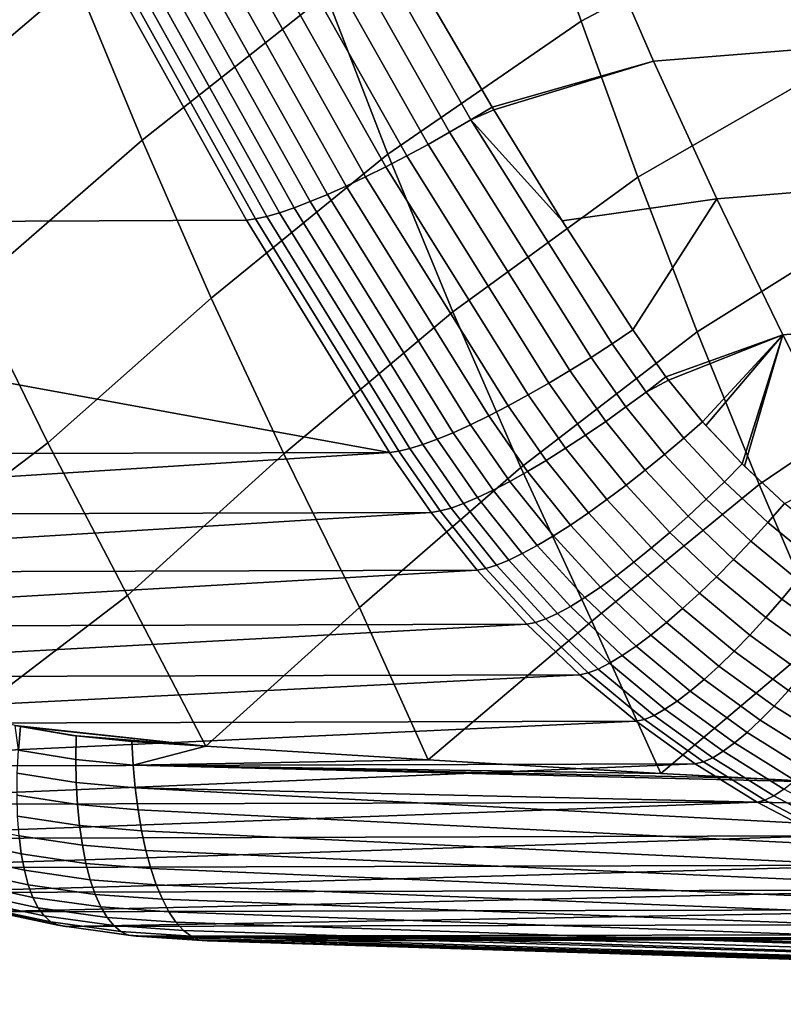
# Model space of a CAD drawing. Header units: metres. Extents: x -365 to 28, y -28 to 28.
# Tile 13 of 256: x -232.16 to -229.06, y -15.98 to -11.99. Entities that reach past the tile are written whole.
import ezdxf

# ---------------------------------------------------------------- set-up
doc = ezdxf.new("R2010")
doc.units = ezdxf.units.M
doc.layers.add('solid_24_501_103_XXX', color=7, linetype='CONTINUOUS')

msp = doc.modelspace()

# ---------------------------------------------------------------- linework, layer by layer
at = {"layer": 'solid_24_501_103_XXX'}
for points in [[(-229.21463, -10.924113, 133.392609), (-229.028992, -11.543506, 133.46814), (-229.884872, -11.995517, 133.924973), (-230.103088, -11.355264, 133.860214)], [(-232.651596, -12.44318, 135.199127), (-232.932571, -11.799019, 135.194), (-232.185791, -11.175429, 134.726395), (-231.932602, -11.830925, 134.752518)], [(-231.156403, -11.234324, 134.281433), (-230.918762, -11.888382, 134.327972), (-231.665588, -12.478968, 134.780579), (-231.932602, -11.830925, 134.752518)], [(-230.103088, -11.355264, 133.860214), (-229.884872, -11.995517, 133.924973), (-230.668213, -12.535368, 134.377579), (-230.918762, -11.888382, 134.327972)], [(-230.418182, -12.446928, 149.705597), (-230.33139, -12.396335, 149.707047), (-230.862946, -11.459026, 149.869324), (-230.951248, -11.505371, 149.867706)], [(-230.33139, -12.396335, 149.707047), (-230.245682, -12.344577, 149.698532), (-230.506348, -11.898063, 149.778732), (-230.862946, -11.459026, 149.869324)], [(-228.619781, -11.499078, 149.436981), (-229.836349, -11.592753, 149.669571), (-229.591049, -12.158042, 149.580154), (-228.402527, -12.063709, 149.345703)], [(-230.505219, -12.495841, 149.694199), (-230.418182, -12.446928, 149.705597), (-230.951248, -11.505371, 149.867706), (-231.039612, -11.550164, 149.856277)], [(-230.591599, -12.542579, 149.672958), (-230.505219, -12.495841, 149.694199), (-231.039612, -11.550164, 149.856277), (-231.127167, -11.592957, 149.835129)], [(-229.028992, -11.543506, 133.46814), (-228.833435, -12.157533, 133.548172), (-229.655151, -12.629321, 133.993713), (-229.884872, -11.995517, 133.924973)], [(-230.676437, -12.586669, 149.64209), (-230.591599, -12.542579, 149.672958), (-231.127167, -11.592957, 149.835129), (-231.213058, -11.633327, 149.804489)], [(-230.245682, -12.344577, 149.698532), (-229.591049, -12.158042, 149.580154), (-229.836349, -11.592753, 149.669571), (-230.506348, -11.898063, 149.778732)], [(-230.758911, -12.627667, 149.601913), (-230.676437, -12.586669, 149.64209), (-231.213058, -11.633327, 149.804489), (-231.296417, -11.67087, 149.764664)], [(-230.838165, -12.66516, 149.552841), (-230.758911, -12.627667, 149.601913), (-231.296417, -11.67087, 149.764664), (-231.376434, -11.705214, 149.716019)], [(-230.983887, -12.728152, 149.430023), (-230.913406, -12.698769, 149.495346), (-231.452286, -11.736016, 149.659073), (-231.523224, -11.762972, 149.594376)], [(-230.913406, -12.698769, 149.495346), (-230.838165, -12.66516, 149.552841), (-231.376434, -11.705214, 149.716019), (-231.452286, -11.736016, 149.659073)], [(-231.048859, -12.753016, 149.357529), (-230.983887, -12.728152, 149.430023), (-231.523224, -11.762972, 149.594376), (-231.588562, -11.785812, 149.522568)], [(-231.204666, -12.798217, 149.10466), (-231.159821, -12.788226, 149.194031), (-231.699844, -11.818282, 149.360565), (-231.744705, -11.827588, 149.271988)], [(-231.159821, -12.788226, 149.194031), (-231.107712, -12.773108, 149.278595), (-231.647629, -11.804311, 149.444382), (-231.699844, -11.818282, 149.360565)], [(-231.107712, -12.773108, 149.278595), (-231.048859, -12.753016, 149.357529), (-231.588562, -11.785812, 149.522568), (-231.647629, -11.804311, 149.444382)], [(-235.425705, -12.822744, 137.480804), (-231.241806, -12.802989, 149.011429), (-231.781723, -11.83214, 149.179504), (-235.907837, -11.984838, 137.594818)], [(-232.356384, -13.079275, 135.205032), (-232.651596, -12.44318, 135.199127), (-231.932602, -11.830925, 134.752518), (-231.665588, -12.478968, 134.780579)], [(-231.744705, -11.827588, 149.271988), (-231.781723, -11.83214, 149.179504), (-231.241806, -12.802989, 149.011429), (-231.204666, -12.798217, 149.10466)], [(-230.918762, -11.888382, 134.327972), (-230.668213, -12.535368, 134.377579), (-231.384979, -13.119194, 134.810669), (-231.665588, -12.478968, 134.780579)], [(-229.884872, -11.995517, 133.924973), (-229.655151, -12.629321, 133.993713), (-230.404968, -13.174932, 134.430328), (-230.668213, -12.535368, 134.377579)], [(-228.402527, -12.063709, 149.345703), (-229.591049, -12.158042, 149.580154), (-229.334564, -12.716766, 149.486557), (-228.175369, -12.622364, 149.250076)], [(-230.245682, -12.344577, 149.698532), (-230.239014, -12.355727, 149.696472), (-229.591049, -12.158042, 149.580154)], [(-229.961945, -12.806237, 149.610641), (-229.334564, -12.716766, 149.486557), (-229.591049, -12.158042, 149.580154), (-230.239014, -12.355727, 149.696472)], [(-228.833435, -12.157533, 133.548172), (-228.628143, -12.765924, 133.632721), (-229.414108, -13.256358, 134.066467), (-229.655151, -12.629321, 133.993713)], [(-230.33139, -12.396335, 149.707047), (-230.239014, -12.355727, 149.696472), (-230.245682, -12.344577, 149.698532)], [(-230.33139, -12.396335, 149.707047), (-229.961945, -12.806237, 149.610641), (-230.239014, -12.355727, 149.696472)], [(-230.33139, -12.396335, 149.707047), (-230.418182, -12.446928, 149.705597), (-229.844513, -13.360339, 149.528931), (-229.759293, -13.30546, 149.530121)], [(-229.759293, -13.30546, 149.530121), (-229.674667, -13.248033, 149.520737), (-229.961945, -12.806237, 149.610641), (-230.33139, -12.396335, 149.707047)], [(-230.418182, -12.446928, 149.705597), (-230.505219, -12.495841, 149.694199), (-229.930115, -13.413413, 149.517639), (-229.844513, -13.360339, 149.528931)], [(-232.047272, -13.706946, 135.211777), (-232.356384, -13.079275, 135.205032), (-231.665588, -12.478968, 134.780579), (-231.384979, -13.119194, 134.810669)], [(-230.505219, -12.495841, 149.694199), (-230.591599, -12.542579, 149.672958), (-230.015244, -13.464137, 149.496353), (-229.930115, -13.413413, 149.517639)], [(-230.668213, -12.535368, 134.377579), (-230.404968, -13.174932, 134.430328), (-231.091064, -13.751245, 134.842819), (-231.384979, -13.119194, 134.810669)], [(-230.591599, -12.542579, 149.672958), (-230.676437, -12.586669, 149.64209), (-230.09903, -13.511991, 149.465286), (-230.015244, -13.464137, 149.496353)], [(-230.676437, -12.586669, 149.64209), (-230.758911, -12.627667, 149.601913), (-230.180588, -13.556481, 149.424789), (-230.09903, -13.511991, 149.465286)], [(-230.758911, -12.627667, 149.601913), (-230.838165, -12.66516, 149.552841), (-230.259109, -13.597152, 149.375229), (-230.180588, -13.556481, 149.424789)], [(-229.655151, -12.629321, 133.993713), (-229.414108, -13.256358, 134.066467), (-230.129272, -13.80672, 134.486267), (-230.404968, -13.174932, 134.430328)], [(-228.175369, -12.622364, 149.250076), (-229.334564, -12.716766, 149.486557), (-229.067123, -13.268658, 149.388824), (-227.938507, -13.174793, 149.150162)], [(-230.913406, -12.698769, 149.495346), (-230.983887, -12.728152, 149.430023), (-230.403793, -13.665406, 149.25116), (-230.333771, -13.633585, 149.317169)], [(-230.838165, -12.66516, 149.552841), (-230.913406, -12.698769, 149.495346), (-230.333771, -13.633585, 149.317169), (-230.259109, -13.597152, 149.375229)], [(-230.983887, -12.728152, 149.430023), (-231.048859, -12.753016, 149.357529), (-230.468491, -13.692289, 149.177902), (-230.403793, -13.665406, 149.25116)], [(-229.961945, -12.806237, 149.610641), (-229.674667, -13.248033, 149.520737), (-229.334564, -12.716766, 149.486557)], [(-229.540588, -13.438949, 149.479645), (-229.067123, -13.268658, 149.388824), (-229.334564, -12.716766, 149.486557), (-229.674667, -13.248033, 149.520737)], [(-231.107712, -12.773108, 149.278595), (-231.159821, -12.788226, 149.194031), (-230.579239, -13.730187, 149.012726), (-230.527161, -13.713957, 149.09816)], [(-231.048859, -12.753016, 149.357529), (-231.107712, -12.773108, 149.278595), (-230.527161, -13.713957, 149.09816), (-230.468491, -13.692289, 149.177902)], [(-228.628143, -12.765924, 133.632721), (-228.413223, -13.36841, 133.721802), (-229.161926, -13.876308, 134.14325), (-229.414108, -13.256358, 134.066467)], [(-235.425705, -12.822744, 137.480804), (-235.389313, -12.882932, 137.472336), (-230.661469, -13.745728, 148.828369), (-231.241806, -12.802989, 149.011429)], [(-231.204666, -12.798217, 149.10466), (-231.241806, -12.802989, 149.011429), (-230.661469, -13.745728, 148.828369), (-230.624146, -13.740813, 148.922485)], [(-231.159821, -12.788226, 149.194031), (-231.204666, -12.798217, 149.10466), (-230.624146, -13.740813, 148.922485), (-230.579239, -13.730187, 149.012726)], [(-232.741119, -13.750926, 143.104294), (-230.661469, -13.745728, 148.828369), (-235.389313, -12.882932, 137.472336)], [(-232.705521, -14.205961, 135.574692), (-233.039246, -13.593786, 135.594833), (-232.356384, -13.079275, 135.205032), (-232.047272, -13.706946, 135.211777)], [(-231.724533, -14.325837, 135.219452), (-232.047272, -13.706946, 135.211777), (-231.384979, -13.119194, 134.810669), (-231.091064, -13.751245, 134.842819)], [(-230.404968, -13.174932, 134.430328), (-230.129272, -13.80672, 134.486267), (-230.784103, -14.374757, 134.877121), (-231.091064, -13.751245, 134.842819)], [(-227.938507, -13.174793, 149.150162), (-229.067123, -13.268658, 149.388824), (-228.78891, -13.813448, 149.287018), (-227.692093, -13.720744, 149.046005)], [(-229.414108, -13.256358, 134.066467), (-229.161926, -13.876308, 134.14325), (-229.841354, -14.430383, 134.545441), (-230.129272, -13.80672, 134.486267)], [(-229.621124, -13.500453, 149.487686), (-229.540588, -13.438949, 149.479645), (-229.674667, -13.248033, 149.520737), (-229.759293, -13.30546, 149.530121)], [(-229.540588, -13.438949, 149.479645), (-229.530029, -13.45272, 149.47644), (-229.067123, -13.268658, 149.388824)], [(-229.530029, -13.45272, 149.47644), (-229.391739, -13.620932, 149.435043), (-229.067123, -13.268658, 149.388824)], [(-229.391739, -13.620932, 149.435043), (-229.378174, -13.636336, 149.43103), (-229.067123, -13.268658, 149.388824)], [(-229.378174, -13.636336, 149.43103), (-229.2314, -13.792192, 149.388031), (-229.067123, -13.268658, 149.388824)], [(-229.2314, -13.792192, 149.388031), (-229.221695, -13.801844, 149.385223), (-229.067123, -13.268658, 149.388824)], [(-229.060242, -13.952148, 149.33873), (-228.78891, -13.813448, 149.287018), (-229.067123, -13.268658, 149.388824), (-229.221695, -13.801844, 149.385223)], [(-229.759293, -13.30546, 149.530121), (-229.844513, -13.360339, 149.528931), (-229.702774, -13.560964, 149.485519), (-229.621124, -13.500453, 149.487686)], [(-229.844513, -13.360339, 149.528931), (-229.930115, -13.413413, 149.517639), (-229.784943, -13.619539, 149.47319), (-229.702774, -13.560964, 149.485519)], [(-228.413223, -13.36841, 133.721802), (-228.188828, -13.96472, 133.81543), (-228.898804, -14.488853, 134.224106), (-229.161926, -13.876308, 134.14325)], [(-229.930115, -13.413413, 149.517639), (-230.015244, -13.464137, 149.496353), (-229.86676, -13.675577, 149.450867), (-229.784943, -13.619539, 149.47319)], [(-229.621124, -13.500453, 149.487686), (-229.530029, -13.45272, 149.47644), (-229.540588, -13.438949, 149.479645)], [(-229.468307, -13.687947, 149.442062), (-229.391739, -13.620932, 149.435043), (-229.530029, -13.45272, 149.47644), (-229.621124, -13.500453, 149.487686)], [(-230.015244, -13.464137, 149.496353), (-230.09903, -13.511991, 149.465286), (-229.947403, -13.728496, 149.418762), (-229.86676, -13.675577, 149.450867)], [(-230.09903, -13.511991, 149.465286), (-230.180588, -13.556481, 149.424789), (-230.026031, -13.777749, 149.377197), (-229.947403, -13.728496, 149.418762)], [(-229.546021, -13.753914, 149.438782), (-229.468307, -13.687947, 149.442062), (-229.621124, -13.500453, 149.487686), (-229.702774, -13.560964, 149.485519)], [(-230.180588, -13.556481, 149.424789), (-230.259109, -13.597152, 149.375229), (-230.101807, -13.822828, 149.326614), (-230.026031, -13.777749, 149.377197)], [(-229.624359, -13.817818, 149.425339), (-229.546021, -13.753914, 149.438782), (-229.702774, -13.560964, 149.485519), (-229.784943, -13.619539, 149.47319)], [(-230.259109, -13.597152, 149.375229), (-230.333771, -13.633585, 149.317169), (-230.173981, -13.863267, 149.267548), (-230.101807, -13.822828, 149.326614)], [(-229.702515, -13.878993, 149.401855), (-229.624359, -13.817818, 149.425339), (-229.784943, -13.619539, 149.47319), (-229.86676, -13.675577, 149.450867)], [(-230.333771, -13.633585, 149.317169), (-230.403793, -13.665406, 149.25116), (-230.241806, -13.898648, 149.200592), (-230.173981, -13.863267, 149.267548)], [(-229.303482, -13.864592, 149.393875), (-229.2314, -13.792192, 149.388031), (-229.391739, -13.620932, 149.435043), (-229.468307, -13.687947, 149.442062)], [(-229.391739, -13.620932, 149.435043), (-229.2314, -13.792192, 149.388031), (-229.378174, -13.636336, 149.43103)], [(-230.468491, -13.692289, 149.177902), (-230.527161, -13.713957, 149.09816), (-230.361588, -13.95283, 149.045853), (-230.30455, -13.928606, 149.126434)], [(-230.403793, -13.665406, 149.25116), (-230.468491, -13.692289, 149.177902), (-230.30455, -13.928606, 149.126434), (-230.241806, -13.898648, 149.200592)], [(-229.779663, -13.936804, 149.368576), (-229.702515, -13.878993, 149.401855), (-229.86676, -13.675577, 149.450867), (-229.947403, -13.728496, 149.418762)], [(-229.376907, -13.935729, 149.389389), (-229.303482, -13.864592, 149.393875), (-229.468307, -13.687947, 149.442062), (-229.546021, -13.753914, 149.438782)], [(-232.358963, -14.810113, 135.554352), (-232.705521, -14.205961, 135.574692), (-232.047272, -13.706946, 135.211777), (-231.724533, -14.325837, 135.219452)], [(-230.579239, -13.730187, 149.012726), (-230.624146, -13.740813, 148.922485), (-230.456253, -13.983139, 148.86879), (-230.412338, -13.97107, 148.959671)], [(-230.527161, -13.713957, 149.09816), (-230.579239, -13.730187, 149.012726), (-230.412338, -13.97107, 148.959671), (-230.361588, -13.95283, 149.045853)], [(-229.855011, -13.990648, 149.325867), (-229.779663, -13.936804, 149.368576), (-229.947403, -13.728496, 149.418762), (-230.026031, -13.777749, 149.377197)], [(-234.661438, -13.998814, 137.301071), (-230.661469, -13.745728, 148.828369), (-232.741119, -13.750926, 143.104294)], [(-234.659164, -14.001803, 137.300476), (-230.492889, -13.98891, 148.774139), (-230.661469, -13.745728, 148.828369), (-234.661438, -13.998814, 137.301071)], [(-231.406876, -14.937619, 135.234894), (-231.724533, -14.325837, 135.219452), (-231.091064, -13.751245, 134.842819), (-230.784103, -14.374757, 134.877121)], [(-230.624146, -13.740813, 148.922485), (-230.661469, -13.745728, 148.828369), (-230.492889, -13.98891, 148.774139), (-230.456253, -13.983139, 148.86879)], [(-229.92778, -14.039967, 149.274139), (-229.855011, -13.990648, 149.325867), (-230.026031, -13.777749, 149.377197), (-230.101807, -13.822828, 149.326614)], [(-229.45108, -14.004674, 149.37471), (-229.376907, -13.935729, 149.389389), (-229.546021, -13.753914, 149.438782), (-229.624359, -13.817818, 149.425339)], [(-230.129272, -13.80672, 134.486267), (-229.841354, -14.430383, 134.545441), (-230.505524, -14.993121, 134.928864), (-230.784103, -14.374757, 134.877121)], [(-229.525238, -14.070706, 149.34996), (-229.45108, -14.004674, 149.37471), (-229.624359, -13.817818, 149.425339), (-229.702515, -13.878993, 149.401855)], [(-229.127457, -14.029636, 149.343246), (-229.060242, -13.952148, 149.33873), (-229.2314, -13.792192, 149.388031), (-229.303482, -13.864592, 149.393875)], [(-229.2314, -13.792192, 149.388031), (-229.060242, -13.952148, 149.33873), (-229.221695, -13.801844, 149.385223)], [(-229.997192, -14.084246, 149.213959), (-229.92778, -14.039967, 149.274139), (-230.101807, -13.822828, 149.326614), (-230.173981, -13.863267, 149.267548)], [(-230.123154, -14.155903, 149.070786), (-230.062546, -14.123026, 149.145935), (-230.241806, -13.898648, 149.200592), (-230.30455, -13.928606, 149.126434)], [(-230.062546, -14.123026, 149.145935), (-229.997192, -14.084246, 149.213959), (-230.173981, -13.863267, 149.267548), (-230.241806, -13.898648, 149.200592)], [(-229.161926, -13.876308, 134.14325), (-228.898804, -14.488853, 134.224106), (-229.560974, -15.047287, 134.615036), (-229.841354, -14.430383, 134.545441)], [(-229.598602, -14.133133, 149.315414), (-229.525238, -14.070706, 149.34996), (-229.702515, -13.878993, 149.401855), (-229.779663, -13.936804, 149.368576)], [(-229.196259, -14.105627, 149.337448), (-229.127457, -14.029636, 149.343246), (-229.303482, -13.864592, 149.393875), (-229.376907, -13.935729, 149.389389)], [(-230.178391, -14.182534, 148.989288), (-230.123154, -14.155903, 149.070786), (-230.30455, -13.928606, 149.126434), (-230.361588, -13.95283, 149.045853)], [(-229.670395, -14.1913, 149.271423), (-229.598602, -14.133133, 149.315414), (-229.779663, -13.936804, 149.368576), (-229.855011, -13.990648, 149.325867)], [(-229.265961, -14.179299, 149.321411), (-229.196259, -14.105627, 149.337448), (-229.376907, -13.935729, 149.389389), (-229.45108, -14.004674, 149.37471)], [(-230.270477, -14.216022, 148.810684), (-230.227661, -14.202644, 148.902283), (-230.412338, -13.97107, 148.959671), (-230.456253, -13.983139, 148.86879)], [(-230.227661, -14.202644, 148.902283), (-230.178391, -14.182534, 148.989288), (-230.361588, -13.95283, 149.045853), (-230.412338, -13.97107, 148.959671)], [(-228.941101, -14.182391, 149.290344), (-228.878738, -14.100458, 149.287155), (-229.060242, -13.952148, 149.33873), (-229.127457, -14.029636, 149.343246)], [(-234.659164, -14.001803, 137.300476), (-234.472473, -14.232018, 137.24971), (-230.492889, -13.98891, 148.774139)], [(-234.469925, -14.23496, 137.249008), (-230.306396, -14.22253, 148.715454), (-230.492889, -13.98891, 148.774139), (-234.472473, -14.232018, 137.24971)], [(-230.456253, -13.983139, 148.86879), (-230.492889, -13.98891, 148.774139), (-230.306396, -14.22253, 148.715454), (-230.270477, -14.216022, 148.810684)], [(-229.739853, -14.2446, 149.21846), (-229.670395, -14.1913, 149.271423), (-229.855011, -13.990648, 149.325867), (-229.92778, -14.039967, 149.274139)], [(-229.3358, -14.249878, 149.295288), (-229.265961, -14.179299, 149.321411), (-229.45108, -14.004674, 149.37471), (-229.525238, -14.070706, 149.34996)], [(-229.806274, -14.292474, 149.157089), (-229.739853, -14.2446, 149.21846), (-229.92778, -14.039967, 149.274139), (-229.997192, -14.084246, 149.213959)], [(-229.004974, -14.262889, 149.283112), (-228.941101, -14.182391, 149.290344), (-229.127457, -14.029636, 149.343246), (-229.196259, -14.105627, 149.337448)], [(-229.868958, -14.33442, 149.087921), (-229.806274, -14.292474, 149.157089), (-229.997192, -14.084246, 149.213959), (-230.062546, -14.123026, 149.145935)], [(-229.405075, -14.316618, 149.259369), (-229.3358, -14.249878, 149.295288), (-229.525238, -14.070706, 149.34996), (-229.598602, -14.133133, 149.315414)], [(-229.927246, -14.37, 149.011703), (-229.868958, -14.33442, 149.087921), (-230.062546, -14.123026, 149.145935), (-230.123154, -14.155903, 149.070786)], [(-229.473022, -14.378817, 149.21402), (-229.405075, -14.316618, 149.259369), (-229.598602, -14.133133, 149.315414), (-229.670395, -14.1913, 149.271423)], [(-229.06987, -14.340946, 149.265594), (-229.004974, -14.262889, 149.283112), (-229.196259, -14.105627, 149.337448), (-229.265961, -14.179299, 149.321411)], [(-229.980515, -14.39884, 148.92923), (-229.927246, -14.37, 149.011703), (-230.123154, -14.155903, 149.070786), (-230.178391, -14.182534, 148.989288)], [(-230.270477, -14.216022, 148.810684), (-230.306396, -14.22253, 148.715454), (-230.105011, -14.442276, 148.653183), (-230.06987, -14.435168, 148.749023)], [(-230.06987, -14.435168, 148.749023), (-230.028229, -14.420639, 148.84137), (-230.227661, -14.202644, 148.902283), (-230.270477, -14.216022, 148.810684)], [(-230.028229, -14.420639, 148.84137), (-229.980515, -14.39884, 148.92923), (-230.178391, -14.182534, 148.989288), (-230.227661, -14.202644, 148.902283)], [(-229.538956, -14.435817, 149.159729), (-229.473022, -14.378817, 149.21402), (-229.670395, -14.1913, 149.271423), (-229.739853, -14.2446, 149.21846)], [(-229.135117, -14.415734, 149.237991), (-229.06987, -14.340946, 149.265594), (-229.265961, -14.179299, 149.321411), (-229.3358, -14.249878, 149.295288)], [(-234.469925, -14.23496, 137.249008), (-234.269516, -14.451344, 137.192612), (-230.306396, -14.22253, 148.715454)], [(-234.266495, -14.454388, 137.191757), (-230.105011, -14.442276, 148.653183), (-230.306396, -14.22253, 148.715454), (-234.269516, -14.451344, 137.192612)], [(-229.602158, -14.487019, 149.097076), (-229.538956, -14.435817, 149.159729), (-229.739853, -14.2446, 149.21846), (-229.806274, -14.292474, 149.157089)], [(-229.200012, -14.48646, 149.200607), (-229.135117, -14.415734, 149.237991), (-229.3358, -14.249878, 149.295288), (-229.405075, -14.316618, 149.259369)], [(-229.661957, -14.531882, 149.026703), (-229.602158, -14.487019, 149.097076), (-229.806274, -14.292474, 149.157089), (-229.868958, -14.33442, 149.087921)], [(-228.863754, -14.488915, 149.207458), (-228.803925, -14.406843, 149.226547), (-229.004974, -14.262889, 149.283112), (-229.06987, -14.340946, 149.265594)], [(-232.180038, -14.852859, 135.496796), (-232.358963, -14.810113, 135.554352), (-231.724533, -14.325837, 135.219452), (-231.406876, -14.937619, 135.234894)], [(-229.717758, -14.569935, 148.949356), (-229.661957, -14.531882, 149.026703), (-229.868958, -14.33442, 149.087921), (-229.927246, -14.37, 149.011703)], [(-229.26387, -14.552373, 149.153809), (-229.200012, -14.48646, 149.200607), (-229.405075, -14.316618, 149.259369), (-229.473022, -14.378817, 149.21402)], [(-231.406876, -14.937619, 135.234894), (-230.784103, -14.374757, 134.877121), (-230.505524, -14.993121, 134.928864)], [(-229.768936, -14.600775, 148.86586), (-229.717758, -14.569935, 148.949356), (-229.927246, -14.37, 149.011703), (-229.980515, -14.39884, 148.92923)], [(-228.924118, -14.567551, 149.178268), (-228.863754, -14.488915, 149.207458), (-229.06987, -14.340946, 149.265594), (-229.135117, -14.415734, 149.237991)], [(-229.814972, -14.624077, 148.777084), (-229.768936, -14.600775, 148.86586), (-229.980515, -14.39884, 148.92923), (-230.028229, -14.420639, 148.84137)], [(-229.326004, -14.612773, 149.098099), (-229.26387, -14.552373, 149.153809), (-229.473022, -14.378817, 149.21402), (-229.538956, -14.435817, 149.159729)], [(-228.984375, -14.641911, 149.139297), (-228.924118, -14.567551, 149.178268), (-229.135117, -14.415734, 149.237991), (-229.200012, -14.48646, 149.200607)], [(-234.266495, -14.454388, 137.191757), (-234.053467, -14.655864, 137.129944), (-230.105011, -14.442276, 148.653183)], [(-234.049835, -14.65908, 137.128876), (-229.889709, -14.647166, 148.587509), (-230.105011, -14.442276, 148.653183), (-234.053467, -14.655864, 137.129944)], [(-229.841354, -14.430383, 134.545441), (-229.560974, -15.047287, 134.615036), (-230.505524, -14.993121, 134.928864)], [(-230.06987, -14.435168, 148.749023), (-230.105011, -14.442276, 148.653183), (-229.889709, -14.647166, 148.587509), (-229.855362, -14.639595, 148.683975)], [(-229.855362, -14.639595, 148.683975), (-229.814972, -14.624077, 148.777084), (-230.028229, -14.420639, 148.84137), (-230.06987, -14.435168, 148.749023)], [(-229.385773, -14.667019, 149.034088), (-229.326004, -14.612773, 149.098099), (-229.538956, -14.435817, 149.159729), (-229.602158, -14.487019, 149.097076)], [(-229.44252, -14.714537, 148.962448), (-229.385773, -14.667019, 149.034088), (-229.602158, -14.487019, 149.097076), (-229.661957, -14.531882, 149.026703)], [(-228.898804, -14.488853, 134.224106), (-228.651978, -15.096229, 134.318954), (-229.560974, -15.047287, 134.615036)], [(-229.043884, -14.7112, 149.090958), (-228.984375, -14.641911, 149.139297), (-229.200012, -14.48646, 149.200607), (-229.26387, -14.552373, 149.153809)], [(-229.495667, -14.75482, 148.883926), (-229.44252, -14.714537, 148.962448), (-229.661957, -14.531882, 149.026703), (-229.717758, -14.569935, 148.949356)], [(-229.544617, -14.787443, 148.799362), (-229.495667, -14.75482, 148.883926), (-229.717758, -14.569935, 148.949356), (-229.768936, -14.600775, 148.86586)], [(-229.102005, -14.774678, 149.033768), (-229.043884, -14.7112, 149.090958), (-229.26387, -14.552373, 149.153809), (-229.326004, -14.612773, 149.098099)], [(-229.588898, -14.812058, 148.709656), (-229.544617, -14.787443, 148.799362), (-229.768936, -14.600775, 148.86586), (-229.814972, -14.624077, 148.777084)], [(-229.158127, -14.83167, 148.968338), (-229.102005, -14.774678, 149.033768), (-229.326004, -14.612773, 149.098099), (-229.385773, -14.667019, 149.034088)], [(-234.049835, -14.65908, 137.128876), (-233.825363, -14.844701, 137.061951), (-229.889709, -14.647166, 148.587509)], [(-233.820969, -14.84809, 137.060623), (-229.661514, -14.836311, 148.518677), (-229.889709, -14.647166, 148.587509), (-233.825363, -14.844701, 137.061951)], [(-229.855362, -14.639595, 148.683975), (-229.889709, -14.647166, 148.587509), (-229.661514, -14.836311, 148.518677), (-229.627991, -14.828406, 148.615768)], [(-229.627991, -14.828406, 148.615768), (-229.588898, -14.812058, 148.709656), (-229.814972, -14.624077, 148.777084), (-229.855362, -14.639595, 148.683975)], [(-229.211639, -14.881563, 148.89537), (-229.158127, -14.83167, 148.968338), (-229.385773, -14.667019, 149.034088), (-229.44252, -14.714537, 148.962448)], [(-229.261993, -14.923828, 148.815628), (-229.211639, -14.881563, 148.89537), (-229.44252, -14.714537, 148.962448), (-229.495667, -14.75482, 148.883926)], [(-228.867981, -14.92082, 148.966995), (-228.814087, -14.8546, 149.025742), (-229.043884, -14.7112, 149.090958), (-229.102005, -14.774678, 149.033768)], [(-229.308624, -14.958012, 148.72998), (-229.261993, -14.923828, 148.815628), (-229.495667, -14.75482, 148.883926), (-229.544617, -14.787443, 148.799362)], [(-228.920273, -14.980241, 148.900085), (-228.867981, -14.92082, 148.966995), (-229.102005, -14.774678, 149.033768), (-229.158127, -14.83167, 148.968338)], [(-229.388794, -15.000767, 148.544647), (-229.351044, -14.983749, 148.639328), (-229.588898, -14.812058, 148.709656), (-229.627991, -14.828406, 148.615768)], [(-229.351044, -14.983749, 148.639328), (-229.308624, -14.958012, 148.72998), (-229.544617, -14.787443, 148.799362), (-229.588898, -14.812058, 148.709656)], [(-233.820969, -14.84809, 137.060623), (-233.58606, -15.01704, 136.989258), (-229.661514, -14.836311, 148.518677)], [(-233.580841, -15.020539, 136.987656), (-229.421478, -15.008881, 148.446945), (-229.661514, -14.836311, 148.518677), (-233.58606, -15.01704, 136.989258)], [(-232.159119, -14.857204, 135.48999), (-232.180038, -14.852859, 135.496796), (-231.406876, -14.937619, 135.234894)], [(-232.166824, -14.953112, 135.516373), (-232.180038, -14.852859, 135.496796), (-232.159119, -14.857204, 135.48999)], [(-232.166824, -14.953112, 135.516373), (-232.159119, -14.857204, 135.48999), (-231.933243, -14.895452, 135.415375), (-231.934402, -14.991495, 135.440094)], [(-231.94809, -14.893423, 135.420349), (-232.159119, -14.857204, 135.48999), (-231.406876, -14.937619, 135.234894)], [(-231.933243, -14.895452, 135.415375), (-232.159119, -14.857204, 135.48999), (-231.94809, -14.893423, 135.420349)], [(-229.627991, -14.828406, 148.615768), (-229.661514, -14.836311, 148.518677), (-229.421478, -15.008881, 148.446945), (-229.388794, -15.000767, 148.544647)], [(-228.970398, -15.032225, 148.825729), (-228.920273, -14.980241, 148.900085), (-229.158127, -14.83167, 148.968338), (-229.211639, -14.881563, 148.89537)], [(-231.933243, -14.895452, 135.415375), (-231.94809, -14.893423, 135.420349), (-231.406876, -14.937619, 135.234894)], [(-231.934402, -14.991495, 135.440094), (-231.933243, -14.895452, 135.415375), (-231.706436, -14.91766, 135.338318), (-231.701645, -15.013866, 135.36142)], [(-231.706436, -14.91766, 135.338318), (-231.933243, -14.895452, 135.415375), (-231.406876, -14.937619, 135.234894)], [(-229.017807, -15.076211, 148.744736), (-228.970398, -15.032225, 148.825729), (-229.211639, -14.881563, 148.89537), (-229.261993, -14.923828, 148.815628)], [(-231.701645, -15.013866, 135.36142), (-231.706436, -14.91766, 135.338318), (-231.406876, -14.937619, 135.234894)], [(-231.701645, -15.013866, 135.36142), (-231.406876, -14.937619, 135.234894), (-230.505524, -14.993121, 134.928864)], [(-229.061996, -15.11173, 148.657974), (-229.017807, -15.076211, 148.744736), (-229.261993, -14.923828, 148.815628), (-229.308624, -14.958012, 148.72998)], [(-231.934402, -14.991495, 135.440094), (-231.932526, -15.084744, 135.473755), (-232.171432, -15.046255, 135.551819), (-232.166824, -14.953112, 135.516373)], [(-229.102493, -15.138397, 148.56636), (-229.061996, -15.11173, 148.657974), (-229.308624, -14.958012, 148.72998), (-229.351044, -14.983749, 148.639328)], [(-233.580841, -15.020539, 136.987656), (-233.336609, -15.172153, 136.912216), (-229.421478, -15.008881, 148.446945)], [(-233.330536, -15.175644, 136.910324), (-229.1707, -15.164134, 148.372604), (-229.421478, -15.008881, 148.446945), (-233.336609, -15.172153, 136.912216)], [(-231.701645, -15.013866, 135.36142), (-231.693298, -15.106734, 135.39328), (-231.932526, -15.084744, 135.473755), (-231.934402, -14.991495, 135.440094)], [(-231.701645, -15.013866, 135.36142), (-230.505524, -14.993121, 134.928864), (-229.560974, -15.047287, 134.615036)], [(-231.701645, -15.013866, 135.36142), (-229.560974, -15.047287, 134.615036), (-229.197525, -15.067158, 134.495972)], [(-231.701645, -15.013866, 135.36142), (-229.197525, -15.067158, 134.495972), (-228.896317, -15.083306, 134.397995)], [(-231.693298, -15.106734, 135.39328), (-231.701645, -15.013866, 135.36142), (-228.896317, -15.083306, 134.397995), (-228.874268, -15.171026, 134.421005)], [(-229.388794, -15.000767, 148.544647), (-229.421478, -15.008881, 148.446945), (-229.1707, -15.164134, 148.372604), (-229.138855, -15.155929, 148.470901)], [(-229.138855, -15.155929, 148.470901), (-229.102493, -15.138397, 148.56636), (-229.351044, -14.983749, 148.639328), (-229.388794, -15.000767, 148.544647)], [(-231.932526, -15.084744, 135.473755), (-231.927368, -15.174337, 135.515915), (-232.172546, -15.13577, 135.595856), (-232.171432, -15.046255, 135.551819)], [(-228.651978, -15.096229, 134.318954), (-229.197525, -15.067158, 134.495972), (-229.560974, -15.047287, 134.615036)], [(-231.693298, -15.106734, 135.39328), (-231.681839, -15.195923, 135.433563), (-231.927368, -15.174337, 135.515915), (-231.932526, -15.084744, 135.473755)], [(-228.651978, -15.096229, 134.318954), (-228.896317, -15.083306, 134.397995), (-229.197525, -15.067158, 134.495972)], [(-231.927368, -15.174337, 135.515915), (-231.918976, -15.259392, 135.566193), (-232.170166, -15.220765, 135.648041), (-232.172546, -15.13577, 135.595856)], [(-228.85318, -15.337434, 134.500305), (-231.681839, -15.195923, 135.433563), (-231.693298, -15.106734, 135.39328), (-228.86499, -15.256133, 134.457001)], [(-228.874268, -15.171026, 134.421005), (-228.86499, -15.256133, 134.457001), (-231.693298, -15.106734, 135.39328)], [(-228.844376, -15.275311, 148.491104), (-228.805862, -15.247906, 148.583664), (-229.061996, -15.11173, 148.657974), (-229.102493, -15.138397, 148.56636)], [(-233.330536, -15.175644, 136.910324), (-233.078049, -15.309369, 136.831161), (-229.1707, -15.164134, 148.372604)], [(-233.071213, -15.312696, 136.828995), (-228.910309, -15.301391, 148.296005), (-229.1707, -15.164134, 148.372604), (-233.078049, -15.309369, 136.831161)], [(-231.681839, -15.195923, 135.433563), (-231.667404, -15.280567, 135.481903), (-231.918976, -15.259392, 135.566193), (-231.927368, -15.174337, 135.515915)], [(-229.138855, -15.155929, 148.470901), (-229.1707, -15.164134, 148.372604), (-228.910309, -15.301391, 148.296005), (-228.879303, -15.293204, 148.394867)], [(-228.879303, -15.293204, 148.394867), (-228.844376, -15.275311, 148.491104), (-229.102493, -15.138397, 148.56636), (-229.138855, -15.155929, 148.470901)], [(-228.838943, -15.414227, 134.550568), (-231.667404, -15.280567, 135.481903), (-231.681839, -15.195923, 135.433563), (-228.85318, -15.337434, 134.500305)], [(-232.164322, -15.300395, 135.707855), (-232.155075, -15.373868, 135.774704), (-232.415298, -15.31693, 135.857803), (-232.419296, -15.243932, 135.789062)], [(-231.918976, -15.259392, 135.566193), (-231.907425, -15.339072, 135.624054), (-232.164322, -15.300395, 135.707855), (-232.170166, -15.220765, 135.648041)], [(-231.667404, -15.280567, 135.481903), (-231.650131, -15.359844, 135.537811), (-231.907425, -15.339072, 135.624054), (-231.918976, -15.259392, 135.566193)], [(-228.822388, -15.485849, 134.607315), (-231.650131, -15.359844, 135.537811), (-231.667404, -15.280567, 135.481903), (-228.838943, -15.414227, 134.550568)], [(-233.071213, -15.312696, 136.828995), (-232.811508, -15.428088, 136.746368), (-228.910309, -15.301391, 148.296005)], [(-232.804153, -15.431053, 136.744019), (-228.641418, -15.420054, 148.217484), (-228.910309, -15.301391, 148.296005), (-232.811508, -15.428088, 136.746368)], [(-232.155075, -15.373868, 135.774704), (-232.142502, -15.440452, 135.847916), (-232.407532, -15.38306, 135.932892), (-232.415298, -15.31693, 135.857803)], [(-231.907425, -15.339072, 135.624054), (-231.892853, -15.412595, 135.688965), (-232.155075, -15.373868, 135.774704), (-232.164322, -15.300395, 135.707855)], [(-231.892853, -15.412595, 135.688965), (-231.875381, -15.479237, 135.760284), (-232.142502, -15.440452, 135.847916), (-232.155075, -15.373868, 135.774704)], [(-231.650131, -15.359844, 135.537811), (-231.630188, -15.432984, 135.600754), (-231.892853, -15.412595, 135.688965), (-231.907425, -15.339072, 135.624054)], [(-228.80365, -15.551684, 134.67009), (-231.630188, -15.432984, 135.600754), (-231.650131, -15.359844, 135.537811), (-228.822388, -15.485849, 134.607315)], [(-232.142502, -15.440452, 135.847916), (-232.12674, -15.499484, 135.926788), (-232.396103, -15.441652, 136.013565), (-232.407532, -15.38306, 135.932892)], [(-231.630188, -15.432984, 135.600754), (-231.607758, -15.499277, 135.670105), (-231.875381, -15.479237, 135.760284), (-231.892853, -15.412595, 135.688965)], [(-232.804153, -15.431053, 136.744019), (-232.538132, -15.527764, 136.658066), (-228.641418, -15.420054, 148.217484)], [(-232.530716, -15.530172, 136.655655), (-228.365219, -15.519599, 148.137482), (-228.641418, -15.420054, 148.217484), (-232.538132, -15.527764, 136.658066)], [(-232.12674, -15.499484, 135.926788), (-232.107925, -15.550378, 136.010498), (-232.381104, -15.492121, 136.099014), (-232.396103, -15.441652, 136.013565)], [(-231.875381, -15.479237, 135.760284), (-231.855179, -15.538343, 135.83728), (-232.12674, -15.499484, 135.926788), (-232.142502, -15.440452, 135.847916)], [(-228.782928, -15.611163, 134.738342), (-231.607758, -15.499277, 135.670105), (-231.630188, -15.432984, 135.600754), (-228.80365, -15.551684, 134.67009)], [(-232.107925, -15.550378, 136.010498), (-232.086273, -15.592625, 136.098251), (-232.362701, -15.533955, 136.188354), (-232.381104, -15.492121, 136.099014)], [(-231.607758, -15.499277, 135.670105), (-231.583054, -15.558081, 135.745224), (-231.855179, -15.538343, 135.83728), (-231.875381, -15.479237, 135.760284)], [(-232.530716, -15.530172, 136.655655), (-232.259155, -15.607916, 136.566437), (-228.365219, -15.519599, 148.137482)], [(-232.086273, -15.592625, 136.098251), (-232.061996, -15.625807, 136.189148), (-232.34108, -15.566733, 136.280716), (-232.362701, -15.533955, 136.188354)], [(-232.252304, -15.60962, 136.564163), (-228.082901, -15.599573, 148.056427), (-228.365219, -15.519599, 148.137482), (-232.259155, -15.607916, 136.566437)], [(-231.855179, -15.538343, 135.83728), (-231.832458, -15.589333, 135.919235), (-232.107925, -15.550378, 136.010498), (-232.12674, -15.499484, 135.926788)], [(-228.760361, -15.663774, 134.811462), (-231.583054, -15.558081, 135.745224), (-231.607758, -15.499277, 135.670105), (-228.782928, -15.611163, 134.738342)], [(-232.061996, -15.625807, 136.189148), (-232.035309, -15.649591, 136.282288), (-232.316437, -15.590127, 136.375137), (-232.34108, -15.566733, 136.280716)], [(-231.832458, -15.589333, 135.919235), (-231.807449, -15.631704, 136.005325), (-232.086273, -15.592625, 136.098251), (-232.107925, -15.550378, 136.010498)], [(-231.583054, -15.558081, 135.745224), (-231.556335, -15.608822, 135.825348), (-231.832458, -15.589333, 135.919235), (-231.855179, -15.538343, 135.83728)], [(-228.736176, -15.709062, 134.888855), (-231.556335, -15.608822, 135.825348), (-231.583054, -15.558081, 135.745224), (-228.760361, -15.663774, 134.811462)], [(-232.035309, -15.649591, 136.282288), (-232.006516, -15.663743, 136.376755), (-232.289047, -15.6039, 136.470703), (-232.316437, -15.590127, 136.375137)], [(-232.006516, -15.663743, 136.376755), (-231.975861, -15.668122, 136.471588), (-232.252304, -15.60962, 136.564163), (-232.289047, -15.6039, 136.470703)], [(-232.252304, -15.60962, 136.564163), (-231.975861, -15.668122, 136.471588), (-228.082901, -15.599573, 148.056427)], [(-231.807449, -15.631704, 136.005325), (-231.78038, -15.665041, 136.094696), (-232.061996, -15.625807, 136.189148), (-232.086273, -15.592625, 136.098251)], [(-231.970383, -15.669083, 136.469742), (-227.795685, -15.659611, 147.974808), (-228.082901, -15.599573, 148.056427), (-231.975861, -15.668122, 136.471588)], [(-231.556335, -15.608822, 135.825348), (-231.527847, -15.65101, 135.909714), (-231.807449, -15.631704, 136.005325), (-231.832458, -15.589333, 135.919235)], [(-228.710556, -15.746636, 134.969833), (-231.527847, -15.65101, 135.909714), (-231.556335, -15.608822, 135.825348), (-228.736176, -15.709062, 134.888855)], [(-231.78038, -15.665041, 136.094696), (-231.751511, -15.689015, 136.186478), (-232.035309, -15.649591, 136.282288), (-232.061996, -15.625807, 136.189148)], [(-231.751511, -15.689015, 136.186478), (-231.721146, -15.703391, 136.27977), (-232.006516, -15.663743, 136.376755), (-232.035309, -15.649591, 136.282288)], [(-231.527847, -15.65101, 135.909714), (-231.497879, -15.684233, 135.997498), (-231.78038, -15.665041, 136.094696), (-231.807449, -15.631704, 136.005325)], [(-228.683731, -15.776174, 135.053696), (-231.497879, -15.684233, 135.997498), (-231.527847, -15.65101, 135.909714), (-228.710556, -15.746636, 134.969833)], [(-231.721146, -15.703391, 136.27977), (-231.689575, -15.708029, 136.373642), (-231.970383, -15.669083, 136.469742), (-232.006516, -15.663743, 136.376755)], [(-232.006516, -15.663743, 136.376755), (-231.970383, -15.669083, 136.469742), (-231.975861, -15.668122, 136.471588)], [(-231.970383, -15.669083, 136.469742), (-231.689575, -15.708029, 136.373642), (-227.504791, -15.699422, 147.893143), (-227.795685, -15.659611, 147.974808)], [(-231.497879, -15.684233, 135.997498), (-231.466721, -15.708171, 136.08786), (-231.751511, -15.689015, 136.186478), (-231.78038, -15.665041, 136.094696)], [(-231.466721, -15.708171, 136.08786), (-231.434647, -15.722589, 136.179916), (-231.721146, -15.703391, 136.27977), (-231.751511, -15.689015, 136.186478)], [(-228.65593, -15.797419, 135.139725), (-231.466721, -15.708171, 136.08786), (-231.497879, -15.684233, 135.997498), (-228.683731, -15.776174, 135.053696)], [(-231.434647, -15.722589, 136.179916), (-231.402008, -15.72735, 136.272766), (-231.686432, -15.708352, 136.372559), (-231.721146, -15.703391, 136.27977)], [(-231.721146, -15.703391, 136.27977), (-231.686432, -15.708352, 136.372559), (-231.689575, -15.708029, 136.373642)], [(-231.689575, -15.708029, 136.373642), (-231.686432, -15.708352, 136.372559), (-227.211807, -15.7188, 147.812027), (-227.504791, -15.699422, 147.893143)], [(-227.566086, -15.71954, 146.836319), (-227.211807, -15.7188, 147.812027), (-231.686432, -15.708352, 136.372559)], [(-231.686432, -15.708352, 136.372559), (-231.402008, -15.72735, 136.272766), (-231.095871, -15.726741, 137.115768)], [(-228.152115, -15.720758, 145.222412), (-227.566086, -15.71954, 146.836319), (-231.686432, -15.708352, 136.372559)], [(-231.686432, -15.708352, 136.372559), (-230.504913, -15.725557, 138.743149), (-229.917252, -15.724372, 140.361404)], [(-231.686432, -15.708352, 136.372559), (-231.095871, -15.726741, 137.115768), (-230.504913, -15.725557, 138.743149)], [(-231.686432, -15.708352, 136.372559), (-229.917252, -15.724372, 140.361404), (-229.332977, -15.723185, 141.970413)], [(-231.686432, -15.708352, 136.372559), (-229.332977, -15.723185, 141.970413), (-229.286011, -15.723089, 142.099747)], [(-231.686432, -15.708352, 136.372559), (-229.286011, -15.723089, 142.099747), (-228.741409, -15.721973, 143.599533)], [(-228.741409, -15.721973, 143.599533), (-228.152115, -15.720758, 145.222412), (-231.686432, -15.708352, 136.372559)], [(-228.627396, -15.810189, 135.227188), (-231.434647, -15.722589, 136.179916), (-231.466721, -15.708171, 136.08786), (-228.65593, -15.797419, 135.139725)], [(-231.434647, -15.722589, 136.179916), (-228.627396, -15.810189, 135.227188), (-228.610855, -15.813989, 135.319427), (-231.402008, -15.72735, 136.272766)], [(-231.095871, -15.726741, 137.115768), (-231.402008, -15.72735, 136.272766), (-228.879242, -15.805687, 135.408493)], [(-231.402008, -15.72735, 136.272766), (-228.610855, -15.813989, 135.319427), (-228.879242, -15.805687, 135.408493)], [(-222.150223, -15.982078, 136.288467), (-230.504913, -15.725557, 138.743149), (-231.095871, -15.726741, 137.115768), (-222.792694, -15.980853, 134.668808)], [(-231.095871, -15.726741, 137.115768), (-226.065216, -15.89247, 134.497986), (-225.782944, -15.901147, 134.409271)], [(-222.792694, -15.980853, 134.668808), (-231.095871, -15.726741, 137.115768), (-225.782944, -15.901147, 134.409271)], [(-231.095871, -15.726741, 137.115768), (-228.610855, -15.813989, 135.319427), (-226.065216, -15.89247, 134.497986)], [(-231.095871, -15.726741, 137.115768), (-228.879242, -15.805687, 135.408493), (-228.610855, -15.813989, 135.319427)], [(-221.478256, -15.984217, 137.899704), (-229.917252, -15.724372, 140.361404), (-230.504913, -15.725557, 138.743149), (-222.150223, -15.982078, 136.288467)], [(-229.332977, -15.723185, 141.970413), (-229.917252, -15.724372, 140.361404), (-221.478256, -15.984217, 137.899704), (-221.175079, -15.974986, 139.617508)], [(-229.286011, -15.723089, 142.099747), (-229.332977, -15.723185, 141.970413), (-221.175079, -15.974986, 139.617508)], [(-220.486496, -15.977632, 141.223816), (-228.741409, -15.721973, 143.599533), (-229.286011, -15.723089, 142.099747), (-221.175079, -15.974986, 139.617508)]]:
    msp.add_3dface(points, dxfattribs=at)

doc.saveas('drawing.dxf')
